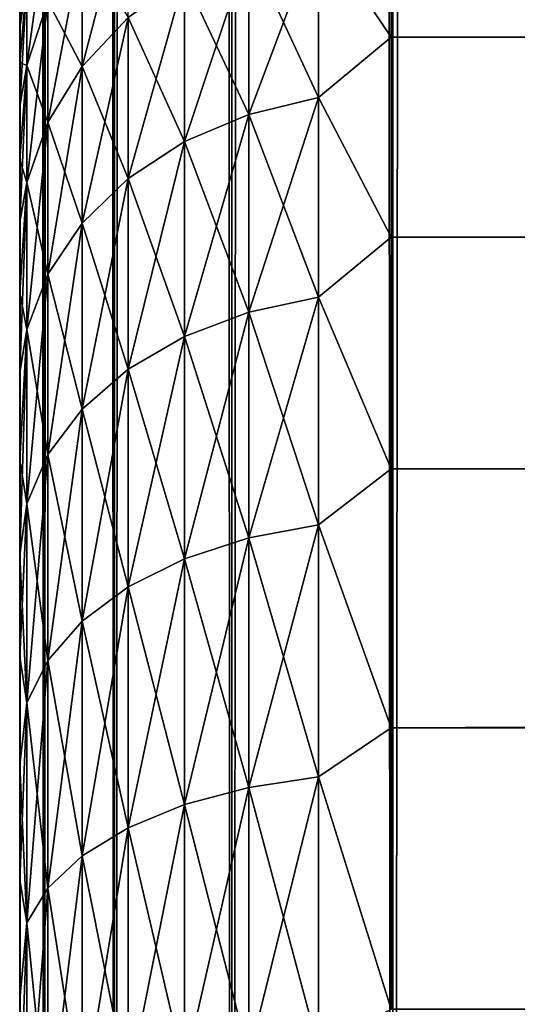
# Model space of a CAD drawing. Extents: x -265 to 265, y 0 to 1307.
# Tile 26 of 256: x -265 to -262.32, y 25.01 to 30.31. Entities that reach past the tile are written whole.
import ezdxf

# ---------------------------------------------------------------- set-up
doc = ezdxf.new("R2010")
doc.units = 0
doc.header["$LTSCALE"] = 81.481481
for name, color, linetype in [('74', 7, 'CONTINUOUS'), ('75', 7, 'CONTINUOUS'), ('77', 7, 'CONTINUOUS'), ('83', 7, 'CONTINUOUS'), ('84', 7, 'CONTINUOUS')]:
    doc.layers.add(name, color=color, linetype=linetype)

msp = doc.modelspace()

# ---------------------------------------------------------------- linework, layer by layer
at = {"layer": '74', "color": 7, "linetype": 'CONTINUOUS'}
for points in [[(-265, 30.3931, 26.0057), (-265, 30.26, 25.2681), (-265, 30.3931, 28.9943), (-265, 30.3931, 26.0057)], [(-265, 30.3931, 28.9943), (-265, 30.26, 25.2681), (-265, 30.26, 29.7319), (-265, 30.3931, 28.9943)], [(-265, 30.26, 25.2681), (-265, 30.0747, 24.5418), (-265, 30.26, 29.7319), (-265, 30.26, 25.2681)], [(-265, 30.26, 29.7319), (-265, 30.0747, 24.5418), (-265, 30.0747, 30.4582), (-265, 30.26, 29.7319)], [(-265, 30.0747, 24.5418), (-265, 29.838, 23.8306), (-265, 30.0747, 30.4582), (-265, 30.0747, 24.5418)], [(-265, 30.0747, 30.4582), (-265, 29.838, 23.8306), (-265, 29.838, 31.1694), (-265, 30.0747, 30.4582)], [(-265, 29.838, 23.8306), (-265, 29.5511, 23.1381), (-265, 29.838, 31.1694), (-265, 29.838, 23.8306)], [(-265, 29.838, 31.1694), (-265, 29.5511, 23.1381), (-265, 29.5511, 31.8619), (-265, 29.838, 31.1694)], [(-265, 29.5511, 23.1381), (-265, 29.2156, 22.4679), (-265, 29.5511, 31.8619), (-265, 29.5511, 23.1381)], [(-265, 29.5511, 31.8619), (-265, 29.2156, 22.4679), (-265, 29.2156, 32.5321), (-265, 29.5511, 31.8619)], [(-265, 29.2156, 22.4679), (-265, 28.8332, 21.8233), (-265, 29.2156, 32.5321), (-265, 29.2156, 22.4679)], [(-265, 29.2156, 32.5321), (-265, 28.8332, 21.8233), (-265, 28.8332, 33.1767), (-265, 29.2156, 32.5321)], [(-265, 28.8332, 21.8233), (-265, 28.4057, 21.2076), (-265, 28.8332, 33.1767), (-265, 28.8332, 21.8233)], [(-265, 28.8332, 33.1767), (-265, 28.4057, 21.2076), (-265, 28.4057, 33.7924), (-265, 28.8332, 33.1767)], [(-265, 28.4057, 21.2076), (-265, 27.9354, 20.6239), (-265, 28.4057, 33.7924), (-265, 28.4057, 21.2076)], [(-265, 28.4057, 33.7924), (-265, 27.9354, 20.6239), (-265, 27.9354, 34.3761), (-265, 28.4057, 33.7924)], [(-265, 27.9354, 20.6239), (-265, 27.4246, 20.0754), (-265, 27.9354, 34.3761), (-265, 27.9354, 20.6239)], [(-265, 27.9354, 34.3761), (-265, 27.4246, 20.0754), (-265, 27.4246, 34.9246), (-265, 27.9354, 34.3761)], [(-265, 27.4246, 20.0754), (-265, 26.876, 19.5646), (-265, 27.4246, 34.9246), (-265, 27.4246, 20.0754)], [(-265, 27.4246, 34.9246), (-265, 26.876, 19.5646), (-265, 26.876, 35.4354), (-265, 27.4246, 34.9246)], [(-265, 26.876, 19.5646), (-265, 26.2924, 19.0943), (-265, 26.876, 35.4354), (-265, 26.876, 19.5646)], [(-265, 26.876, 35.4354), (-265, 26.2924, 19.0943), (-265, 26.2924, 35.9057), (-265, 26.876, 35.4354)], [(-265, 26.2924, 19.0943), (-265, 25.6767, 18.6668), (-265, 26.2924, 35.9057), (-265, 26.2924, 19.0943)], [(-265, 26.2924, 35.9057), (-265, 25.6767, 18.6668), (-265, 25.6767, 36.3332), (-265, 26.2924, 35.9057)], [(-265, 25.6767, 18.6668), (-265, 25.0321, 18.2844), (-265, 25.6767, 36.3332), (-265, 25.6767, 18.6668)], [(-265, 25.6767, 36.3332), (-265, 25.0321, 18.2844), (-265, 25.0321, 36.7156), (-265, 25.6767, 36.3332)], [(-265, 25.0321, 18.2844), (-265, 24.3618, 17.9488), (-265, 25.0321, 36.7156), (-265, 25.0321, 18.2844)], [(-265, 25.0321, 36.7156), (-265, 24.3618, 17.9488), (-265, 24.3618, 37.0512), (-265, 25.0321, 36.7156)]]:
    msp.add_3dface(points, dxfattribs=at)
at = {"layer": '75', "color": 7, "linetype": 'CONTINUOUS'}
for points in [[(-263, 31.0986, 33.2508), (-263, 30.2121, 34.7085), (263, 31.0986, 33.2508), (-263, 31.0986, 33.2508)], [(263, 31.0986, 33.2508), (-263, 30.2121, 34.7085), (263, 30.2121, 34.7085), (263, 31.0986, 33.2508)], [(-263, 30.2121, 20.2915), (-263, 31.0986, 21.7492), (263, 30.2121, 20.2915), (-263, 30.2121, 20.2915)], [(263, 30.2121, 20.2915), (-263, 31.0986, 21.7492), (263, 31.0986, 21.7492), (263, 30.2121, 20.2915)], [(-263, 30.2121, 34.7085), (-263, 29.1354, 36.0319), (263, 30.2121, 34.7085), (-263, 30.2121, 34.7085)], [(263, 30.2121, 34.7085), (-263, 29.1354, 36.0319), (263, 29.1354, 36.0319), (263, 30.2121, 34.7085)], [(-263, 29.1354, 18.9681), (-263, 30.2121, 20.2915), (263, 29.1354, 18.9681), (-263, 29.1354, 18.9681)], [(263, 29.1354, 18.9681), (-263, 30.2121, 20.2915), (263, 30.2121, 20.2915), (263, 29.1354, 18.9681)], [(-263, 29.1354, 36.0319), (-263, 27.8886, 37.1964), (263, 29.1354, 36.0319), (-263, 29.1354, 36.0319)], [(263, 29.1354, 36.0319), (-263, 27.8886, 37.1964), (263, 27.8886, 37.1964), (263, 29.1354, 36.0319)], [(-263, 27.8886, 17.8036), (-263, 29.1354, 18.9681), (263, 27.8886, 17.8036), (-263, 27.8886, 17.8036)], [(263, 27.8886, 17.8036), (-263, 29.1354, 18.9681), (263, 29.1354, 18.9681), (263, 27.8886, 17.8036)], [(-263, 27.8886, 37.1964), (-263, 26.4948, 38.1802), (263, 27.8886, 37.1964), (-263, 27.8886, 37.1964)], [(263, 27.8886, 37.1964), (-263, 26.4948, 38.1802), (263, 26.4948, 38.1802), (263, 27.8886, 37.1964)], [(-263, 26.4948, 16.8198), (-263, 27.8886, 17.8036), (263, 26.4948, 16.8198), (-263, 26.4948, 16.8198)], [(263, 26.4948, 16.8198), (-263, 27.8886, 17.8036), (263, 27.8886, 17.8036), (263, 26.4948, 16.8198)], [(-263, 26.4948, 38.1802), (-263, 24.98, 38.9651), (263, 26.4948, 38.1802), (-263, 26.4948, 38.1802)], [(263, 26.4948, 38.1802), (-263, 24.98, 38.9651), (263, 24.98, 38.9651), (263, 26.4948, 38.1802)], [(-263, 24.98, 16.0349), (-263, 26.4948, 16.8198), (263, 24.98, 16.0349), (-263, 24.98, 16.0349)], [(263, 24.98, 16.0349), (-263, 26.4948, 16.8198), (263, 26.4948, 16.8198), (263, 24.98, 16.0349)]]:
    msp.add_3dface(points, dxfattribs=at)
at = {"layer": '77', "color": 7, "linetype": 'CONTINUOUS'}
for points in [[(-263, 30.2121, 34.7085), (-263, 31.0986, 33.2508), (-263.3902, 30.792, 33.7308), (-263, 30.2121, 34.7085)], [(-263, 31.0986, 21.7492), (-263, 30.2121, 20.2915), (-263.3902, 30.792, 21.2692), (-263, 31.0986, 21.7492)], [(-264.6638, 30.7261, 31.9429), (-264.6638, 30.0544, 33.3049), (-264.415, 31.0065, 32.0591), (-264.6638, 30.7261, 31.9429)], [(-264.415, 31.0065, 32.0591), (-264.6638, 30.0544, 33.3049), (-264.415, 30.3173, 33.4567), (-264.415, 31.0065, 32.0591)], [(-264.962, 30.5169, 30.318), (-264.962, 30.0591, 31.6666), (-264.8485, 30.8798, 30.4152), (-264.962, 30.5169, 30.318)], [(-264.8485, 30.8798, 30.4152), (-264.962, 30.0591, 31.6666), (-264.8485, 30.4062, 31.8104), (-264.8485, 30.8798, 30.4152)], [(-265, 30.3931, 28.9943), (-265, 30.26, 29.7319), (-264.962, 30.7947, 28.9212), (-265, 30.3931, 28.9943)], [(-264.962, 30.7947, 28.9212), (-265, 30.26, 29.7319), (-264.962, 30.5169, 30.318), (-264.962, 30.7947, 28.9212)], [(-263.3902, 29.8864, 19.9139), (-263.7657, 30.6933, 21.3262), (-263.3902, 30.792, 21.2692), (-263.3902, 29.8864, 19.9139)], [(-263.7657, 30.6933, 33.6738), (-263.7657, 29.796, 35.0167), (-263.3902, 30.792, 33.7308), (-263.7657, 30.6933, 33.6738)], [(-263.3902, 30.792, 33.7308), (-263.7657, 29.796, 35.0167), (-263.3902, 29.8864, 35.0861), (-263.3902, 30.792, 33.7308)], [(-263, 30.2121, 34.7085), (-263.3902, 30.792, 33.7308), (-263.3902, 29.8864, 35.0861), (-263, 30.2121, 34.7085)], [(-263, 30.2121, 20.2915), (-263.3902, 29.8864, 19.9139), (-263.3902, 30.792, 21.2692), (-263, 30.2121, 20.2915)], [(-264.6638, 30.0544, 21.6951), (-264.8485, 30.4062, 23.1896), (-264.6638, 30.7261, 23.0571), (-264.6638, 30.0544, 21.6951)], [(-264.8485, 30.4062, 31.8104), (-264.8485, 29.7545, 33.1318), (-264.6638, 30.7261, 31.9429), (-264.8485, 30.4062, 31.8104)], [(-264.6638, 30.7261, 31.9429), (-264.8485, 29.7545, 33.1318), (-264.6638, 30.0544, 33.3049), (-264.6638, 30.7261, 31.9429)], [(-264.6638, 30.0544, 21.6951), (-264.6638, 30.7261, 23.0571), (-264.415, 30.3173, 21.5433), (-264.6638, 30.0544, 21.6951)], [(-263.7657, 29.796, 19.9833), (-264.1118, 30.533, 21.4187), (-263.7657, 30.6933, 21.3262), (-263.7657, 29.796, 19.9833)], [(-264.1118, 30.533, 33.5813), (-264.1118, 29.6492, 34.9041), (-263.7657, 30.6933, 33.6738), (-264.1118, 30.533, 33.5813)], [(-263.7657, 30.6933, 33.6738), (-264.1118, 29.6492, 34.9041), (-263.7657, 29.796, 35.0167), (-263.7657, 30.6933, 33.6738)], [(-263.7657, 29.796, 19.9833), (-263.7657, 30.6933, 21.3262), (-263.3902, 29.8864, 19.9139), (-263.7657, 29.796, 19.9833)], [(-264.1118, 29.6492, 20.0959), (-264.415, 30.3173, 21.5433), (-264.1118, 30.533, 21.4187), (-264.1118, 29.6492, 20.0959)], [(-264.415, 30.3173, 33.4567), (-264.415, 29.4515, 34.7524), (-264.1118, 30.533, 33.5813), (-264.415, 30.3173, 33.4567)], [(-264.1118, 30.533, 33.5813), (-264.415, 29.4515, 34.7524), (-264.1118, 29.6492, 34.9041), (-264.1118, 30.533, 33.5813)], [(-264.1118, 29.6492, 20.0959), (-264.1118, 30.533, 21.4187), (-263.7657, 29.796, 19.9833), (-264.1118, 29.6492, 20.0959)], [(-265, 30.0747, 24.5418), (-265, 30.26, 25.2681), (-264.962, 30.5169, 24.682), (-265, 30.0747, 24.5418)], [(-264.962, 30.0591, 23.3334), (-265, 30.0747, 24.5418), (-264.962, 30.5169, 24.682), (-264.962, 30.0591, 23.3334)], [(-265, 30.26, 25.2681), (-265, 30.3931, 26.0057), (-264.962, 30.5169, 24.682), (-265, 30.26, 25.2681)], [(-265, 30.26, 29.7319), (-265, 30.0747, 30.4582), (-264.962, 30.5169, 30.318), (-265, 30.26, 29.7319)], [(-265, 30.0747, 30.4582), (-265, 29.838, 31.1694), (-264.962, 30.5169, 30.318), (-265, 30.0747, 30.4582)], [(-264.962, 30.5169, 30.318), (-265, 29.838, 31.1694), (-264.962, 30.0591, 31.6666), (-264.962, 30.5169, 30.318)], [(-264.962, 30.0591, 23.3334), (-264.962, 30.5169, 24.682), (-264.8485, 30.4062, 23.1896), (-264.962, 30.0591, 23.3334)], [(-264.8485, 29.7545, 21.8682), (-264.962, 30.0591, 23.3334), (-264.8485, 30.4062, 23.1896), (-264.8485, 29.7545, 21.8682)], [(-264.962, 30.0591, 31.6666), (-264.962, 29.4292, 32.9439), (-264.8485, 30.4062, 31.8104), (-264.962, 30.0591, 31.6666)], [(-264.8485, 30.4062, 31.8104), (-264.962, 29.4292, 32.9439), (-264.8485, 29.7545, 33.1318), (-264.8485, 30.4062, 31.8104)], [(-264.8485, 29.7545, 21.8682), (-264.8485, 30.4062, 23.1896), (-264.6638, 30.0544, 21.6951), (-264.8485, 29.7545, 21.8682)], [(-264.415, 29.4515, 20.2476), (-264.6638, 30.0544, 21.6951), (-264.415, 30.3173, 21.5433), (-264.415, 29.4515, 20.2476)], [(-264.6638, 30.0544, 33.3049), (-264.6638, 29.2107, 34.5676), (-264.415, 30.3173, 33.4567), (-264.6638, 30.0544, 33.3049)], [(-264.415, 30.3173, 33.4567), (-264.6638, 29.2107, 34.5676), (-264.415, 29.4515, 34.7524), (-264.415, 30.3173, 33.4567)], [(-264.415, 29.4515, 20.2476), (-264.415, 30.3173, 21.5433), (-264.1118, 29.6492, 20.0959), (-264.415, 29.4515, 20.2476)], [(-263, 29.1354, 36.0319), (-263, 30.2121, 34.7085), (-263.3902, 29.8864, 35.0861), (-263, 29.1354, 36.0319)], [(-263, 30.2121, 20.2915), (-263, 29.1354, 18.9681), (-263.3902, 29.8864, 19.9139), (-263, 30.2121, 20.2915)], [(-265, 29.838, 23.8306), (-265, 30.0747, 24.5418), (-264.962, 30.0591, 23.3334), (-265, 29.838, 23.8306)], [(-265, 29.5511, 23.1381), (-265, 29.838, 23.8306), (-264.962, 30.0591, 23.3334), (-265, 29.5511, 23.1381)], [(-264.962, 29.4292, 22.0561), (-265, 29.5511, 23.1381), (-264.962, 30.0591, 23.3334), (-264.962, 29.4292, 22.0561)], [(-265, 29.838, 31.1694), (-265, 29.5511, 31.8619), (-264.962, 30.0591, 31.6666), (-265, 29.838, 31.1694)], [(-265, 29.5511, 31.8619), (-265, 29.2156, 32.5321), (-264.962, 30.0591, 31.6666), (-265, 29.5511, 31.8619)], [(-264.962, 30.0591, 31.6666), (-265, 29.2156, 32.5321), (-264.962, 29.4292, 32.9439), (-264.962, 30.0591, 31.6666)], [(-264.962, 29.4292, 22.0561), (-264.962, 30.0591, 23.3334), (-264.8485, 29.7545, 21.8682), (-264.962, 29.4292, 22.0561)], [(-264.6638, 29.2107, 20.4324), (-264.8485, 29.7545, 21.8682), (-264.6638, 30.0544, 21.6951), (-264.6638, 29.2107, 20.4324)], [(-264.8485, 29.7545, 33.1318), (-264.8485, 28.936, 34.3568), (-264.6638, 30.0544, 33.3049), (-264.8485, 29.7545, 33.1318)], [(-264.6638, 30.0544, 33.3049), (-264.8485, 28.936, 34.3568), (-264.6638, 29.2107, 34.5676), (-264.6638, 30.0544, 33.3049)], [(-264.6638, 29.2107, 20.4324), (-264.6638, 30.0544, 21.6951), (-264.415, 29.4515, 20.2476), (-264.6638, 29.2107, 20.4324)], [(-263.3902, 28.8117, 18.6883), (-263.7657, 29.796, 19.9833), (-263.3902, 29.8864, 19.9139), (-263.3902, 28.8117, 18.6883)], [(-263.7657, 29.796, 35.0167), (-263.7657, 28.7311, 36.2311), (-263.3902, 29.8864, 35.0861), (-263.7657, 29.796, 35.0167)], [(-263.3902, 29.8864, 35.0861), (-263.7657, 28.7311, 36.2311), (-263.3902, 28.8117, 36.3117), (-263.3902, 29.8864, 35.0861)], [(-263, 29.1354, 36.0319), (-263.3902, 29.8864, 35.0861), (-263.3902, 28.8117, 36.3117), (-263, 29.1354, 36.0319)], [(-263, 29.1354, 18.9681), (-263.3902, 28.8117, 18.6883), (-263.3902, 29.8864, 19.9139), (-263, 29.1354, 18.9681)], [(-263.7657, 28.7311, 18.7689), (-264.1118, 29.6492, 20.0959), (-263.7657, 29.796, 19.9833), (-263.7657, 28.7311, 18.7689)], [(-264.1118, 29.6492, 34.9041), (-264.1118, 28.6002, 36.1002), (-263.7657, 29.796, 35.0167), (-264.1118, 29.6492, 34.9041)], [(-263.7657, 29.796, 35.0167), (-264.1118, 28.6002, 36.1002), (-263.7657, 28.7311, 36.2311), (-263.7657, 29.796, 35.0167)], [(-263.7657, 28.7311, 18.7689), (-263.7657, 29.796, 19.9833), (-263.3902, 28.8117, 18.6883), (-263.7657, 28.7311, 18.7689)], [(-264.8485, 28.936, 20.6432), (-264.962, 29.4292, 22.0561), (-264.8485, 29.7545, 21.8682), (-264.8485, 28.936, 20.6432)], [(-264.962, 29.4292, 32.9439), (-264.962, 28.6379, 34.1281), (-264.8485, 29.7545, 33.1318), (-264.962, 29.4292, 32.9439)], [(-264.8485, 29.7545, 33.1318), (-264.962, 28.6379, 34.1281), (-264.8485, 28.936, 34.3568), (-264.8485, 29.7545, 33.1318)], [(-264.8485, 28.936, 20.6432), (-264.8485, 29.7545, 21.8682), (-264.6638, 29.2107, 20.4324), (-264.8485, 28.936, 20.6432)], [(-264.1118, 28.6002, 18.8998), (-264.415, 29.4515, 20.2476), (-264.1118, 29.6492, 20.0959), (-264.1118, 28.6002, 18.8998)], [(-264.415, 29.4515, 34.7524), (-264.415, 28.424, 35.924), (-264.1118, 29.6492, 34.9041), (-264.415, 29.4515, 34.7524)], [(-264.1118, 29.6492, 34.9041), (-264.415, 28.424, 35.924), (-264.1118, 28.6002, 36.1002), (-264.1118, 29.6492, 34.9041)], [(-264.1118, 28.6002, 18.8998), (-264.1118, 29.6492, 20.0959), (-263.7657, 28.7311, 18.7689), (-264.1118, 28.6002, 18.8998)], [(-265, 29.2156, 22.4679), (-265, 29.5511, 23.1381), (-264.962, 29.4292, 22.0561), (-265, 29.2156, 22.4679)], [(-265, 28.8332, 21.8233), (-265, 29.2156, 22.4679), (-264.962, 29.4292, 22.0561), (-265, 28.8332, 21.8233)], [(-264.962, 28.6379, 20.8719), (-265, 28.8332, 21.8233), (-264.962, 29.4292, 22.0561), (-264.962, 28.6379, 20.8719)], [(-265, 29.2156, 32.5321), (-265, 28.8332, 33.1767), (-264.962, 29.4292, 32.9439), (-265, 29.2156, 32.5321)], [(-265, 28.8332, 33.1767), (-265, 28.4057, 33.7924), (-264.962, 29.4292, 32.9439), (-265, 28.8332, 33.1767)], [(-264.962, 29.4292, 32.9439), (-265, 28.4057, 33.7924), (-264.962, 28.6379, 34.1281), (-264.962, 29.4292, 32.9439)], [(-264.962, 28.6379, 20.8719), (-264.962, 29.4292, 22.0561), (-264.8485, 28.936, 20.6432), (-264.962, 28.6379, 20.8719)], [(-264.415, 28.424, 19.076), (-264.6638, 29.2107, 20.4324), (-264.415, 29.4515, 20.2476), (-264.415, 28.424, 19.076)], [(-264.6638, 29.2107, 34.5676), (-264.6638, 28.2094, 35.7094), (-264.415, 29.4515, 34.7524), (-264.6638, 29.2107, 34.5676)], [(-264.415, 29.4515, 34.7524), (-264.6638, 28.2094, 35.7094), (-264.415, 28.424, 35.924), (-264.415, 29.4515, 34.7524)], [(-264.415, 28.424, 19.076), (-264.415, 29.4515, 20.2476), (-264.1118, 28.6002, 18.8998), (-264.415, 28.424, 19.076)], [(-264.6638, 28.2094, 19.2906), (-264.8485, 28.936, 20.6432), (-264.6638, 29.2107, 20.4324), (-264.6638, 28.2094, 19.2906)], [(-264.8485, 28.936, 34.3568), (-264.8485, 27.9645, 35.4645), (-264.6638, 29.2107, 34.5676), (-264.8485, 28.936, 34.3568)], [(-264.6638, 29.2107, 34.5676), (-264.8485, 27.9645, 35.4645), (-264.6638, 28.2094, 35.7094), (-264.6638, 29.2107, 34.5676)], [(-264.6638, 28.2094, 19.2906), (-264.6638, 29.2107, 20.4324), (-264.415, 28.424, 19.076), (-264.6638, 28.2094, 19.2906)], [(-263, 27.8886, 37.1964), (-263, 29.1354, 36.0319), (-263.3902, 28.8117, 36.3117), (-263, 27.8886, 37.1964)], [(-263, 29.1354, 18.9681), (-263, 27.8886, 17.8036), (-263.3902, 28.8117, 18.6883), (-263, 29.1354, 18.9681)], [(-264.8485, 27.9645, 19.5355), (-264.962, 28.6379, 20.8719), (-264.8485, 28.936, 20.6432), (-264.8485, 27.9645, 19.5355)], [(-264.962, 28.6379, 34.1281), (-264.962, 27.6989, 35.1989), (-264.8485, 28.936, 34.3568), (-264.962, 28.6379, 34.1281)], [(-264.8485, 28.936, 34.3568), (-264.962, 27.6989, 35.1989), (-264.8485, 27.9645, 35.4645), (-264.8485, 28.936, 34.3568)], [(-264.8485, 27.9645, 19.5355), (-264.8485, 28.936, 20.6432), (-264.6638, 28.2094, 19.2906), (-264.8485, 27.9645, 19.5355)], [(-265, 28.4057, 21.2076), (-265, 28.8332, 21.8233), (-264.962, 28.6379, 20.8719), (-265, 28.4057, 21.2076)], [(-263.3902, 27.5861, 17.6136), (-263.7657, 28.7311, 18.7689), (-263.3902, 28.8117, 18.6883), (-263.3902, 27.5861, 17.6136)], [(-263.7657, 28.7311, 36.2311), (-263.7657, 27.5167, 37.296), (-263.3902, 28.8117, 36.3117), (-263.7657, 28.7311, 36.2311)], [(-263.3902, 28.8117, 36.3117), (-263.7657, 27.5167, 37.296), (-263.3902, 27.5861, 37.3864), (-263.3902, 28.8117, 36.3117)], [(-263, 27.8886, 37.1964), (-263.3902, 28.8117, 36.3117), (-263.3902, 27.5861, 37.3864), (-263, 27.8886, 37.1964)], [(-263, 27.8886, 17.8036), (-263.3902, 27.5861, 17.6136), (-263.3902, 28.8117, 18.6883), (-263, 27.8886, 17.8036)], [(-263.7657, 27.5167, 17.704), (-264.1118, 28.6002, 18.8998), (-263.7657, 28.7311, 18.7689), (-263.7657, 27.5167, 17.704)], [(-264.1118, 28.6002, 36.1002), (-264.1118, 27.4041, 37.1492), (-263.7657, 28.7311, 36.2311), (-264.1118, 28.6002, 36.1002)], [(-263.7657, 28.7311, 36.2311), (-264.1118, 27.4041, 37.1492), (-263.7657, 27.5167, 37.296), (-263.7657, 28.7311, 36.2311)], [(-263.7657, 27.5167, 17.704), (-263.7657, 28.7311, 18.7689), (-263.3902, 27.5861, 17.6136), (-263.7657, 27.5167, 17.704)], [(-265, 27.9354, 20.6239), (-265, 28.4057, 21.2076), (-264.962, 28.6379, 20.8719), (-265, 27.9354, 20.6239)], [(-264.962, 27.6989, 19.8011), (-265, 27.9354, 20.6239), (-264.962, 28.6379, 20.8719), (-264.962, 27.6989, 19.8011)], [(-265, 28.4057, 33.7924), (-265, 27.9354, 34.3761), (-264.962, 28.6379, 34.1281), (-265, 28.4057, 33.7924)], [(-265, 27.9354, 34.3761), (-265, 27.4246, 34.9246), (-264.962, 28.6379, 34.1281), (-265, 27.9354, 34.3761)], [(-264.962, 28.6379, 34.1281), (-265, 27.4246, 34.9246), (-264.962, 27.6989, 35.1989), (-264.962, 28.6379, 34.1281)], [(-264.962, 27.6989, 19.8011), (-264.962, 28.6379, 20.8719), (-264.8485, 27.9645, 19.5355), (-264.962, 27.6989, 19.8011)], [(-264.1118, 27.4041, 17.8508), (-264.415, 28.424, 19.076), (-264.1118, 28.6002, 18.8998), (-264.1118, 27.4041, 17.8508)], [(-264.415, 28.424, 35.924), (-264.415, 27.2524, 36.9515), (-264.1118, 28.6002, 36.1002), (-264.415, 28.424, 35.924)], [(-264.1118, 28.6002, 36.1002), (-264.415, 27.2524, 36.9515), (-264.1118, 27.4041, 37.1492), (-264.1118, 28.6002, 36.1002)], [(-264.1118, 27.4041, 17.8508), (-264.1118, 28.6002, 18.8998), (-263.7657, 27.5167, 17.704), (-264.1118, 27.4041, 17.8508)], [(-264.415, 27.2524, 18.0485), (-264.6638, 28.2094, 19.2906), (-264.415, 28.424, 19.076), (-264.415, 27.2524, 18.0485)], [(-264.6638, 28.2094, 35.7094), (-264.6638, 27.0676, 36.7107), (-264.415, 28.424, 35.924), (-264.6638, 28.2094, 35.7094)], [(-264.415, 28.424, 35.924), (-264.6638, 27.0676, 36.7107), (-264.415, 27.2524, 36.9515), (-264.415, 28.424, 35.924)], [(-264.415, 27.2524, 18.0485), (-264.415, 28.424, 19.076), (-264.1118, 27.4041, 17.8508), (-264.415, 27.2524, 18.0485)], [(-264.6638, 27.0676, 18.2893), (-264.8485, 27.9645, 19.5355), (-264.6638, 28.2094, 19.2906), (-264.6638, 27.0676, 18.2893)], [(-264.8485, 27.9645, 35.4645), (-264.8485, 26.8568, 36.436), (-264.6638, 28.2094, 35.7094), (-264.8485, 27.9645, 35.4645)], [(-264.6638, 28.2094, 35.7094), (-264.8485, 26.8568, 36.436), (-264.6638, 27.0676, 36.7107), (-264.6638, 28.2094, 35.7094)], [(-264.6638, 27.0676, 18.2893), (-264.6638, 28.2094, 19.2906), (-264.415, 27.2524, 18.0485), (-264.6638, 27.0676, 18.2893)], [(-265, 27.4246, 20.0754), (-265, 27.9354, 20.6239), (-264.962, 27.6989, 19.8011), (-265, 27.4246, 20.0754)], [(-264.8485, 26.8568, 18.564), (-264.962, 27.6989, 19.8011), (-264.8485, 27.9645, 19.5355), (-264.8485, 26.8568, 18.564)], [(-264.962, 27.6989, 35.1989), (-264.962, 26.6281, 36.1379), (-264.8485, 27.9645, 35.4645), (-264.962, 27.6989, 35.1989)], [(-264.8485, 27.9645, 35.4645), (-264.962, 26.6281, 36.1379), (-264.8485, 26.8568, 36.436), (-264.8485, 27.9645, 35.4645)], [(-264.8485, 26.8568, 18.564), (-264.8485, 27.9645, 19.5355), (-264.6638, 27.0676, 18.2893), (-264.8485, 26.8568, 18.564)], [(-263, 26.4948, 38.1802), (-263, 27.8886, 37.1964), (-263.3902, 27.5861, 37.3864), (-263, 26.4948, 38.1802)], [(-263, 27.8886, 17.8036), (-263, 26.4948, 16.8198), (-263.3902, 27.5861, 17.6136), (-263, 27.8886, 17.8036)], [(-264.962, 26.6281, 18.8621), (-265, 27.4246, 20.0754), (-264.962, 27.6989, 19.8011), (-264.962, 26.6281, 18.8621)], [(-265, 27.4246, 34.9246), (-265, 26.876, 35.4354), (-264.962, 27.6989, 35.1989), (-265, 27.4246, 34.9246)], [(-264.962, 27.6989, 35.1989), (-265, 26.876, 35.4354), (-264.962, 26.6281, 36.1379), (-264.962, 27.6989, 35.1989)], [(-264.962, 26.6281, 18.8621), (-264.962, 27.6989, 19.8011), (-264.8485, 26.8568, 18.564), (-264.962, 26.6281, 18.8621)], [(-263.3902, 26.2308, 16.708), (-263.7657, 27.5167, 17.704), (-263.3902, 27.5861, 17.6136), (-263.3902, 26.2308, 16.708)], [(-263.7657, 27.5167, 37.296), (-263.7657, 26.1738, 38.1933), (-263.3902, 27.5861, 37.3864), (-263.7657, 27.5167, 37.296)], [(-263.3902, 27.5861, 37.3864), (-263.7657, 26.1738, 38.1933), (-263.3902, 26.2308, 38.292), (-263.3902, 27.5861, 37.3864)], [(-263, 26.4948, 38.1802), (-263.3902, 27.5861, 37.3864), (-263.3902, 26.2308, 38.292), (-263, 26.4948, 38.1802)], [(-263, 26.4948, 16.8198), (-263.3902, 26.2308, 16.708), (-263.3902, 27.5861, 17.6136), (-263, 26.4948, 16.8198)], [(-263.7657, 26.1738, 16.8067), (-264.1118, 27.4041, 17.8508), (-263.7657, 27.5167, 17.704), (-263.7657, 26.1738, 16.8067)], [(-264.1118, 27.4041, 37.1492), (-264.1118, 26.0813, 38.033), (-263.7657, 27.5167, 37.296), (-264.1118, 27.4041, 37.1492)], [(-263.7657, 27.5167, 37.296), (-264.1118, 26.0813, 38.033), (-263.7657, 26.1738, 38.1933), (-263.7657, 27.5167, 37.296)], [(-263.7657, 26.1738, 16.8067), (-263.7657, 27.5167, 17.704), (-263.3902, 26.2308, 16.708), (-263.7657, 26.1738, 16.8067)], [(-265, 26.876, 19.5646), (-265, 27.4246, 20.0754), (-264.962, 26.6281, 18.8621), (-265, 26.876, 19.5646)], [(-264.1118, 26.0813, 16.967), (-264.415, 27.2524, 18.0485), (-264.1118, 27.4041, 17.8508), (-264.1118, 26.0813, 16.967)], [(-264.415, 27.2524, 36.9515), (-264.415, 25.9567, 37.8173), (-264.1118, 27.4041, 37.1492), (-264.415, 27.2524, 36.9515)], [(-264.1118, 27.4041, 37.1492), (-264.415, 25.9567, 37.8173), (-264.1118, 26.0813, 38.033), (-264.1118, 27.4041, 37.1492)], [(-264.1118, 26.0813, 16.967), (-264.1118, 27.4041, 17.8508), (-263.7657, 26.1738, 16.8067), (-264.1118, 26.0813, 16.967)], [(-264.415, 25.9567, 17.1827), (-264.6638, 27.0676, 18.2893), (-264.415, 27.2524, 18.0485), (-264.415, 25.9567, 17.1827)], [(-264.6638, 27.0676, 36.7107), (-264.6638, 25.8049, 37.5544), (-264.415, 27.2524, 36.9515), (-264.6638, 27.0676, 36.7107)], [(-264.415, 27.2524, 36.9515), (-264.6638, 25.8049, 37.5544), (-264.415, 25.9567, 37.8173), (-264.415, 27.2524, 36.9515)], [(-264.415, 25.9567, 17.1827), (-264.415, 27.2524, 18.0485), (-264.1118, 26.0813, 16.967), (-264.415, 25.9567, 17.1827)], [(-264.6638, 25.8049, 17.4456), (-264.8485, 26.8568, 18.564), (-264.6638, 27.0676, 18.2893), (-264.6638, 25.8049, 17.4456)], [(-264.8485, 26.8568, 36.436), (-264.8485, 25.6318, 37.2545), (-264.6638, 27.0676, 36.7107), (-264.8485, 26.8568, 36.436)], [(-264.6638, 27.0676, 36.7107), (-264.8485, 25.6318, 37.2545), (-264.6638, 25.8049, 37.5544), (-264.6638, 27.0676, 36.7107)], [(-264.6638, 25.8049, 17.4456), (-264.6638, 27.0676, 18.2893), (-264.415, 25.9567, 17.1827), (-264.6638, 25.8049, 17.4456)], [(-265, 26.2924, 19.0943), (-265, 26.876, 19.5646), (-264.962, 26.6281, 18.8621), (-265, 26.2924, 19.0943)], [(-265, 26.876, 35.4354), (-265, 26.2924, 35.9057), (-264.962, 26.6281, 36.1379), (-265, 26.876, 35.4354)], [(-264.8485, 25.6318, 17.7455), (-264.962, 26.6281, 18.8621), (-264.8485, 26.8568, 18.564), (-264.8485, 25.6318, 17.7455)], [(-264.962, 26.6281, 36.1379), (-264.962, 25.4439, 36.9292), (-264.8485, 26.8568, 36.436), (-264.962, 26.6281, 36.1379)], [(-264.8485, 26.8568, 36.436), (-264.962, 25.4439, 36.9292), (-264.8485, 25.6318, 37.2545), (-264.8485, 26.8568, 36.436)], [(-264.8485, 25.6318, 17.7455), (-264.8485, 26.8568, 18.564), (-264.6638, 25.8049, 17.4456), (-264.8485, 25.6318, 17.7455)], [(-264.962, 25.4439, 18.0708), (-265, 26.2924, 19.0943), (-264.962, 26.6281, 18.8621), (-264.962, 25.4439, 18.0708)], [(-265, 26.2924, 35.9057), (-265, 25.6767, 36.3332), (-264.962, 26.6281, 36.1379), (-265, 26.2924, 35.9057)], [(-264.962, 26.6281, 36.1379), (-265, 25.6767, 36.3332), (-264.962, 25.4439, 36.9292), (-264.962, 26.6281, 36.1379)], [(-264.962, 25.4439, 18.0708), (-264.962, 26.6281, 18.8621), (-264.8485, 25.6318, 17.7455), (-264.962, 25.4439, 18.0708)], [(-263, 24.98, 38.9651), (-263, 26.4948, 38.1802), (-263.3902, 26.2308, 38.292), (-263, 24.98, 38.9651)], [(-263, 26.4948, 16.8198), (-263, 24.98, 16.0349), (-263.3902, 26.2308, 16.708), (-263, 26.4948, 16.8198)], [(-265, 25.6767, 18.6668), (-265, 26.2924, 19.0943), (-264.962, 25.4439, 18.0708), (-265, 25.6767, 18.6668)], [(-263.3902, 24.7688, 15.987), (-263.7657, 26.1738, 16.8067), (-263.3902, 26.2308, 16.708), (-263.3902, 24.7688, 15.987)], [(-263.7657, 26.1738, 38.1933), (-263.7657, 24.7252, 38.9077), (-263.3902, 26.2308, 38.292), (-263.7657, 26.1738, 38.1933)], [(-263.3902, 26.2308, 38.292), (-263.7657, 24.7252, 38.9077), (-263.3902, 24.7688, 39.013), (-263.3902, 26.2308, 38.292)], [(-263, 24.98, 38.9651), (-263.3902, 26.2308, 38.292), (-263.3902, 24.7688, 39.013), (-263, 24.98, 38.9651)], [(-263, 24.98, 16.0349), (-263.3902, 24.7688, 15.987), (-263.3902, 26.2308, 16.708), (-263, 24.98, 16.0349)], [(-263.7657, 24.7252, 16.0923), (-264.1118, 26.0813, 16.967), (-263.7657, 26.1738, 16.8067), (-263.7657, 24.7252, 16.0923)], [(-264.1118, 26.0813, 38.033), (-264.1118, 24.6544, 38.7367), (-263.7657, 26.1738, 38.1933), (-264.1118, 26.0813, 38.033)], [(-263.7657, 26.1738, 38.1933), (-264.1118, 24.6544, 38.7367), (-263.7657, 24.7252, 38.9077), (-263.7657, 26.1738, 38.1933)], [(-263.7657, 24.7252, 16.0923), (-263.7657, 26.1738, 16.8067), (-263.3902, 24.7688, 15.987), (-263.7657, 24.7252, 16.0923)], [(-264.1118, 24.6544, 16.2633), (-264.415, 25.9567, 17.1827), (-264.1118, 26.0813, 16.967), (-264.1118, 24.6544, 16.2633)], [(-264.415, 25.9567, 37.8173), (-264.415, 24.5591, 38.5065), (-264.1118, 26.0813, 38.033), (-264.415, 25.9567, 37.8173)], [(-264.1118, 26.0813, 38.033), (-264.415, 24.5591, 38.5065), (-264.1118, 24.6544, 38.7367), (-264.1118, 26.0813, 38.033)], [(-264.1118, 24.6544, 16.2633), (-264.1118, 26.0813, 16.967), (-263.7657, 24.7252, 16.0923), (-264.1118, 24.6544, 16.2633)], [(-264.415, 24.5591, 16.4935), (-264.6638, 25.8049, 17.4456), (-264.415, 25.9567, 17.1827), (-264.415, 24.5591, 16.4935)], [(-264.6638, 25.8049, 37.5544), (-264.6638, 24.4429, 38.2261), (-264.415, 25.9567, 37.8173), (-264.6638, 25.8049, 37.5544)], [(-264.415, 25.9567, 37.8173), (-264.6638, 24.4429, 38.2261), (-264.415, 24.5591, 38.5065), (-264.415, 25.9567, 37.8173)], [(-264.415, 24.5591, 16.4935), (-264.415, 25.9567, 17.1827), (-264.1118, 24.6544, 16.2633), (-264.415, 24.5591, 16.4935)], [(-264.6638, 24.4429, 16.7739), (-264.8485, 25.6318, 17.7455), (-264.6638, 25.8049, 17.4456), (-264.6638, 24.4429, 16.7739)], [(-264.8485, 25.6318, 37.2545), (-264.8485, 24.3104, 37.9062), (-264.6638, 25.8049, 37.5544), (-264.8485, 25.6318, 37.2545)], [(-264.6638, 25.8049, 37.5544), (-264.8485, 24.3104, 37.9062), (-264.6638, 24.4429, 38.2261), (-264.6638, 25.8049, 37.5544)], [(-264.6638, 24.4429, 16.7739), (-264.6638, 25.8049, 17.4456), (-264.415, 24.5591, 16.4935), (-264.6638, 24.4429, 16.7739)], [(-265, 25.0321, 18.2844), (-265, 25.6767, 18.6668), (-264.962, 25.4439, 18.0708), (-265, 25.0321, 18.2844)], [(-265, 25.6767, 36.3332), (-265, 25.0321, 36.7156), (-264.962, 25.4439, 36.9292), (-265, 25.6767, 36.3332)], [(-264.8485, 24.3104, 17.0938), (-264.962, 25.4439, 18.0708), (-264.8485, 25.6318, 17.7455), (-264.8485, 24.3104, 17.0938)], [(-264.962, 25.4439, 36.9292), (-264.962, 24.1666, 37.5591), (-264.8485, 25.6318, 37.2545), (-264.962, 25.4439, 36.9292)], [(-264.8485, 25.6318, 37.2545), (-264.962, 24.1666, 37.5591), (-264.8485, 24.3104, 37.9062), (-264.8485, 25.6318, 37.2545)], [(-264.8485, 24.3104, 17.0938), (-264.8485, 25.6318, 17.7455), (-264.6638, 24.4429, 16.7739), (-264.8485, 24.3104, 17.0938)], [(-264.962, 24.1666, 17.4409), (-265, 25.0321, 18.2844), (-264.962, 25.4439, 18.0708), (-264.962, 24.1666, 17.4409)], [(-265, 25.0321, 36.7156), (-265, 24.3618, 37.0512), (-264.962, 25.4439, 36.9292), (-265, 25.0321, 36.7156)], [(-264.962, 25.4439, 36.9292), (-265, 24.3618, 37.0512), (-264.962, 24.1666, 37.5591), (-264.962, 25.4439, 36.9292)], [(-264.962, 24.1666, 17.4409), (-264.962, 25.4439, 18.0708), (-264.8485, 24.3104, 17.0938), (-264.962, 24.1666, 17.4409)], [(-265, 24.3618, 17.9488), (-265, 25.0321, 18.2844), (-264.962, 24.1666, 17.4409), (-265, 24.3618, 17.9488)]]:
    msp.add_3dface(points, dxfattribs=at)
at = {"layer": '83', "color": 7, "linetype": 'CONTINUOUS'}
for points in [[(-265, 1), (-264.8717, 1, 1.9579), (-265, 1299), (-265, 1)], [(-265, 1299), (-264.8717, 1, 1.9579), (-264.8717, 1299, 1.9579), (-265, 1299)], [(-264.8717, 1, 1.9579), (-264.4889, 1, 3.8823), (-264.8717, 1299, 1.9579), (-264.8717, 1, 1.9579)], [(-264.8717, 1299, 1.9579), (-264.4889, 1, 3.8823), (-264.4889, 1299, 3.8823), (-264.8717, 1299, 1.9579)], [(-264.4889, 1, 3.8823), (-263.8582, 1, 5.7403), (-264.4889, 1299, 3.8823), (-264.4889, 1, 3.8823)], [(-264.4889, 1299, 3.8823), (-263.8582, 1, 5.7403), (-263.8582, 1299, 5.7403), (-264.4889, 1299, 3.8823)], [(-263.8582, 1, 5.7403), (-262.9904, 1, 7.5), (-263.8582, 1299, 5.7403), (-263.8582, 1, 5.7403)], [(-263.8582, 1299, 5.7403), (-262.9904, 1, 7.5), (-262.9904, 1299, 7.5), (-263.8582, 1299, 5.7403)], [(-262.9904, 1, 7.5), (-261.9003, 1, 9.1314), (-262.9904, 1299, 7.5), (-262.9904, 1, 7.5)], [(-262.9904, 1299, 7.5), (-261.9003, 1, 9.1314), (-261.9003, 1299, 9.1314), (-262.9904, 1299, 7.5)]]:
    msp.add_3dface(points, dxfattribs=at)
at = {"layer": '84', "color": 7, "linetype": 'CONTINUOUS'}
for points in [[(-265, 1), (-265, 1299), (-264.8717, 1299, -1.9579), (-265, 1)], [(-264.8717, 1, -1.9579), (-265, 1), (-264.8717, 1299, -1.9579), (-264.8717, 1, -1.9579)], [(-264.4889, 1, -3.8823), (-264.8717, 1, -1.9579), (-264.4889, 1299, -3.8823), (-264.4889, 1, -3.8823)], [(-264.4889, 1299, -3.8823), (-264.8717, 1, -1.9579), (-264.8717, 1299, -1.9579), (-264.4889, 1299, -3.8823)], [(-263.8582, 1, -5.7403), (-264.4889, 1, -3.8823), (-263.8582, 1299, -5.7403), (-263.8582, 1, -5.7403)], [(-263.8582, 1299, -5.7403), (-264.4889, 1, -3.8823), (-264.4889, 1299, -3.8823), (-263.8582, 1299, -5.7403)], [(-262.9904, 1, -7.5), (-263.8582, 1, -5.7403), (-262.9904, 1299, -7.5), (-262.9904, 1, -7.5)], [(-262.9904, 1299, -7.5), (-263.8582, 1, -5.7403), (-263.8582, 1299, -5.7403), (-262.9904, 1299, -7.5)], [(-261.9003, 1, -9.1314), (-262.9904, 1, -7.5), (-261.9003, 1299, -9.1314), (-261.9003, 1, -9.1314)], [(-261.9003, 1299, -9.1314), (-262.9904, 1, -7.5), (-262.9904, 1299, -7.5), (-261.9003, 1299, -9.1314)]]:
    msp.add_3dface(points, dxfattribs=at)

doc.saveas('drawing.dxf')
